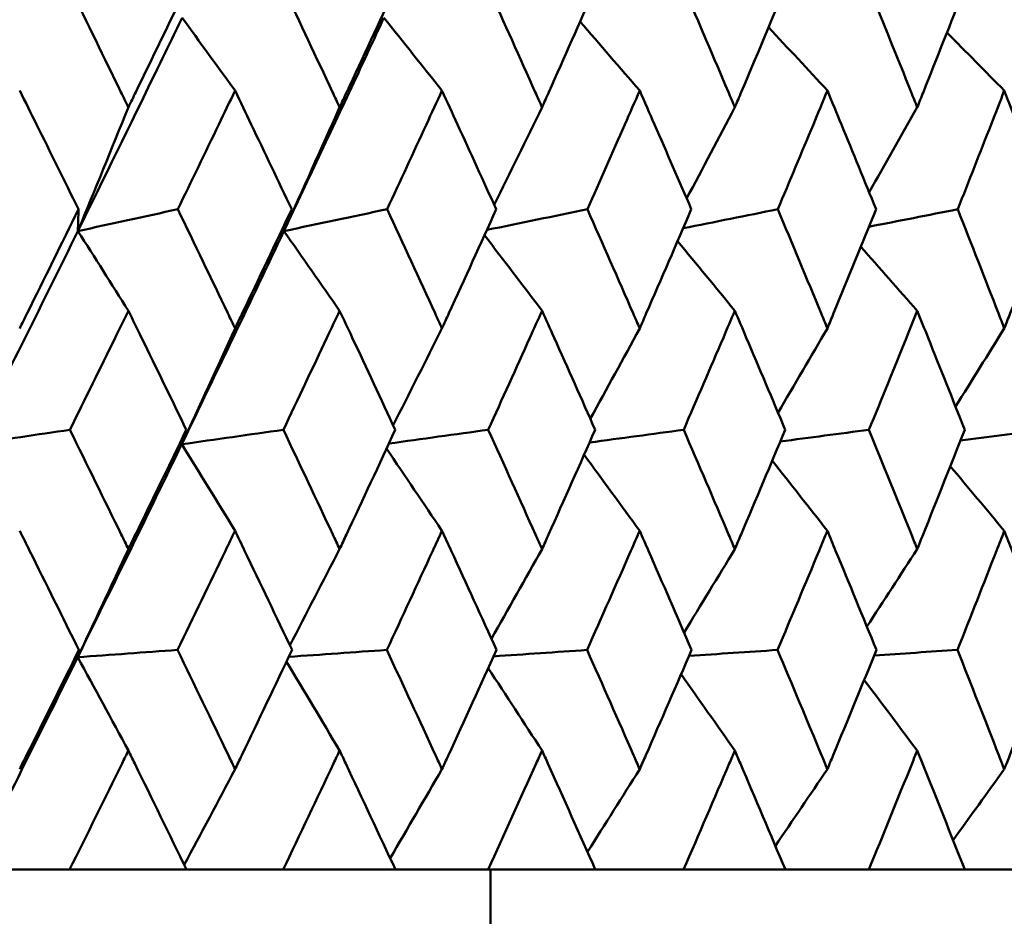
# Model space of a CAD drawing. Header units: millimetres. Extents: x 123 to 2417, y 726 to 3130.
# Tile 14 of 244: x 521.27 to 526.22, y 808.08 to 812.58. Entities that reach past the tile are written whole.
import ezdxf

# ---------------------------------------------------------------- set-up
doc = ezdxf.new("R2010")
doc.units = ezdxf.units.MM
doc.header["$LTSCALE"] = 12
doc.layers.add('Widoczne (ISO)', color=7, linetype='Continuous', lineweight=50)

msp = doc.modelspace()

# ---------------------------------------------------------------- linework, layer by layer
at = {"layer": 'Widoczne (ISO)'}
for p, q in [((521.5245, 808.3166), (521.0327, 808.3166)), ((521.5245, 808.3166), (522.1112, 808.3166)), ((522.5967, 808.3166), (522.1112, 808.3166)), ((522.5967, 808.3166), (523.1604, 808.3166)), ((523.6256, 808.3166), (523.1604, 808.3166)), ((523.6256, 808.3166), (524.1642, 808.3166)), ((523.6385, 808.3166), (523.6385, 802.3166)), ((524.6072, 808.3166), (524.1642, 808.3166)), ((524.6072, 808.3166), (525.1185, 808.3166)), ((525.5376, 808.3166), (525.1185, 808.3166)), ((525.5376, 808.3166), (526.0196, 808.3166)), ((526.4132, 808.3166), (526.0196, 808.3166))]:
    msp.add_line(p, q, dxfattribs=at)
msp.add_circle((511.6385, 776.3166), 50, dxfattribs=at)
for points, knots in [([(521.5278, 812.7387), (521.6129, 812.5657), (521.6976, 812.3926), (521.7944, 812.194), (521.8069, 812.1685), (521.8194, 812.1429)], [0.02053386, 0.02053386, 0.02053386, 0.02053386, 0.08016461, 0.08016461, 0.08898694, 0.08898694, 0.08898694, 0.08898694]), ([(521.8194, 812.1429), (521.8318, 812.1684), (521.8442, 812.1939), (521.9408, 812.3925), (522.0246, 812.5656), (522.108, 812.7387)], [0.07138254, 0.07138254, 0.07138254, 0.07138254, 0.08018544, 0.08018544, 0.13983561, 0.13983561, 0.13983561, 0.13983561]), ([(522.5999, 812.7387), (522.6817, 812.5657), (522.7632, 812.3926), (522.8562, 812.194), (522.8682, 812.1685), (522.8802, 812.1429)], [0.02053386, 0.02053386, 0.02053386, 0.02053386, 0.08016461, 0.08016461, 0.08898694, 0.08898694, 0.08898694, 0.08898694]), ([(522.8802, 812.1429), (522.8922, 812.1684), (522.9041, 812.1939), (522.9969, 812.3925), (523.0773, 812.5656), (523.1573, 812.7387)], [0.07138254, 0.07138254, 0.07138254, 0.07138254, 0.08018544, 0.08018544, 0.13983561, 0.13983561, 0.13983561, 0.13983561]), ([(523.6286, 812.7387), (523.707, 812.5657), (523.7849, 812.3926), (523.8738, 812.194), (523.8852, 812.1685), (523.8967, 812.1429)], [0.02053386, 0.02053386, 0.02053386, 0.02053386, 0.08016461, 0.08016461, 0.08898694, 0.08898694, 0.08898694, 0.08898694]), ([(523.8967, 812.1429), (523.9081, 812.1684), (523.9195, 812.1939), (524.0081, 812.3925), (524.0849, 812.5656), (524.1612, 812.7387)], [0.07138254, 0.07138254, 0.07138254, 0.07138254, 0.08018544, 0.08018544, 0.13983561, 0.13983561, 0.13983561, 0.13983561]), ([(524.6101, 812.7387), (524.6846, 812.5657), (524.7586, 812.3926), (524.843, 812.194), (524.8539, 812.1685), (524.8648, 812.1429)], [0.02053386, 0.02053386, 0.02053386, 0.02053386, 0.08016461, 0.08016461, 0.08898694, 0.08898694, 0.08898694, 0.08898694]), ([(524.8648, 812.1429), (524.8756, 812.1684), (524.8864, 812.1939), (524.9706, 812.3925), (525.0434, 812.5656), (525.1157, 812.7387)], [0.07138254, 0.07138254, 0.07138254, 0.07138254, 0.08018544, 0.08018544, 0.13983561, 0.13983561, 0.13983561, 0.13983561]), ([(525.5404, 812.7387), (525.6107, 812.5657), (525.6806, 812.3926), (525.7602, 812.194), (525.7704, 812.1685), (525.7807, 812.1429)], [0.02053386, 0.02053386, 0.02053386, 0.02053386, 0.08016461, 0.08016461, 0.08898694, 0.08898694, 0.08898694, 0.08898694]), ([(525.7807, 812.1429), (525.7909, 812.1684), (525.8011, 812.1939), (525.8804, 812.3925), (525.9489, 812.5656), (526.017, 812.7387)], [0.07138254, 0.07138254, 0.07138254, 0.07138254, 0.08018544, 0.08018544, 0.13983561, 0.13983561, 0.13983561, 0.13983561]), ([(521.5659, 811.5216), (521.6967, 811.7867), (521.8265, 812.0516), (522.0001, 812.4085), (522.0447, 812.5005), (522.0892, 812.5925)], [0.3692784, 0.3692784, 0.3692784, 0.3692784, 0.4608442, 0.4608442, 0.492629, 0.492629, 0.492629, 0.492629]), ([(522.6004, 811.5216), (522.726, 811.7867), (522.8506, 812.0516), (523.0171, 812.4085), (523.0599, 812.5005), (523.1026, 812.5925)], [0.3692784, 0.3692784, 0.3692784, 0.3692784, 0.4608442, 0.4608442, 0.492629, 0.492629, 0.492629, 0.492629]), ([(521.569, 811.6311), (521.4989, 811.7731), (521.4286, 811.9151), (521.3299, 812.1136), (521.3018, 812.1701), (521.2736, 812.2267)], [0.01259731, 0.01259731, 0.01259731, 0.01259731, 0.06159863, 0.06159863, 0.08110666, 0.08110666, 0.08110666, 0.08110666]), ([(522.3551, 812.2267), (522.3279, 812.1701), (522.3008, 812.1136), (522.2051, 811.9151), (522.1365, 811.7731), (522.0676, 811.6311)], [0.04208868, 0.04208868, 0.04208868, 0.04208868, 0.06158988, 0.06158988, 0.11059803, 0.11059803, 0.11059803, 0.11059803]), ([(522.6395, 811.6311), (522.5721, 811.7731), (522.5044, 811.9151), (522.4093, 812.1136), (522.3822, 812.1701), (522.3551, 812.2267)], [0.01259731, 0.01259731, 0.01259731, 0.01259731, 0.06159863, 0.06159863, 0.08110666, 0.08110666, 0.08110666, 0.08110666]), ([(523.3942, 812.2267), (523.3682, 812.1701), (523.3422, 812.1136), (523.2505, 811.9151), (523.1847, 811.7731), (523.1186, 811.6311)], [0.04208868, 0.04208868, 0.04208868, 0.04208868, 0.06158988, 0.06158988, 0.11059803, 0.11059803, 0.11059803, 0.11059803]), ([(523.6666, 811.6311), (523.602, 811.7731), (523.5372, 811.9151), (523.4462, 812.1136), (523.4203, 812.1701), (523.3942, 812.2267)], [0.01259731, 0.01259731, 0.01259731, 0.01259731, 0.06159863, 0.06159863, 0.08110666, 0.08110666, 0.08110666, 0.08110666]), ([(524.387, 812.2267), (524.3623, 812.1701), (524.3374, 812.1136), (524.2501, 811.9151), (524.1873, 811.7731), (524.1242, 811.6311)], [0.04208868, 0.04208868, 0.04208868, 0.04208868, 0.06158988, 0.06158988, 0.11059803, 0.11059803, 0.11059803, 0.11059803]), ([(524.6461, 811.6311), (524.5848, 811.7731), (524.5232, 811.9151), (524.4365, 812.1136), (524.4118, 812.1701), (524.387, 812.2267)], [0.01259731, 0.01259731, 0.01259731, 0.01259731, 0.06159863, 0.06159863, 0.08110666, 0.08110666, 0.08110666, 0.08110666]), ([(525.3295, 812.2267), (525.306, 812.1701), (525.2826, 812.1136), (525.1999, 811.9151), (525.1404, 811.7731), (525.0806, 811.6311)], [0.04208868, 0.04208868, 0.04208868, 0.04208868, 0.06158988, 0.06158988, 0.11059803, 0.11059803, 0.11059803, 0.11059803]), ([(525.5744, 811.6311), (525.5165, 811.7731), (525.4582, 811.9151), (525.3763, 812.1136), (525.3529, 812.1701), (525.3295, 812.2267)], [0.01259731, 0.01259731, 0.01259731, 0.01259731, 0.06159863, 0.06159863, 0.08110666, 0.08110666, 0.08110666, 0.08110666]), ([(526.2179, 812.2267), (526.1959, 812.1701), (526.1738, 812.1136), (526.0962, 811.9151), (526.0402, 811.7731), (525.984, 811.6311)], [0.04208868, 0.04208868, 0.04208868, 0.04208868, 0.06158988, 0.06158988, 0.11059803, 0.11059803, 0.11059803, 0.11059803]), ([(526.4477, 811.6311), (526.3934, 811.7731), (526.3388, 811.9151), (526.2619, 812.1136), (526.2399, 812.1701), (526.2179, 812.2267)], [0.01259731, 0.01259731, 0.01259731, 0.01259731, 0.06159863, 0.06159863, 0.08110666, 0.08110666, 0.08110666, 0.08110666]), ([(521.2736, 811.0331), (521.2862, 811.0584), (521.2987, 811.0837), (521.3975, 811.283), (521.4835, 811.4571), (521.569, 811.6311)], [0.06686277, 0.06686277, 0.06686277, 0.06686277, 0.07557848, 0.07557848, 0.13558897, 0.13558897, 0.13558897, 0.13558897]), ([(522.0676, 811.6311), (522.1516, 811.4571), (522.2354, 811.2831), (522.3308, 811.0838), (522.343, 811.0584), (522.3551, 811.0331)], [0.01556037, 0.01556037, 0.01556037, 0.01556037, 0.07555527, 0.07555527, 0.08428623, 0.08428623, 0.08428623, 0.08428623]), ([(522.3551, 811.0331), (522.3672, 811.0584), (522.3792, 811.0837), (522.4745, 811.283), (522.5572, 811.4571), (522.6395, 811.6311)], [0.06686277, 0.06686277, 0.06686277, 0.06686277, 0.07557848, 0.07557848, 0.13558897, 0.13558897, 0.13558897, 0.13558897]), ([(523.1186, 811.6311), (523.1992, 811.4571), (523.2795, 811.2831), (523.371, 811.0838), (523.3826, 811.0584), (523.3942, 811.0331)], [0.01556037, 0.01556037, 0.01556037, 0.01556037, 0.07555527, 0.07555527, 0.08428623, 0.08428623, 0.08428623, 0.08428623]), ([(523.3942, 811.0331), (523.4058, 811.0584), (523.4174, 811.0837), (523.5086, 811.283), (523.5878, 811.4571), (523.6666, 811.6311)], [0.06686277, 0.06686277, 0.06686277, 0.06686277, 0.07557848, 0.07557848, 0.13558897, 0.13558897, 0.13558897, 0.13558897]), ([(524.1242, 811.6311), (524.2012, 811.4571), (524.2777, 811.2831), (524.3649, 811.0838), (524.376, 811.0584), (524.387, 811.0331)], [0.01556037, 0.01556037, 0.01556037, 0.01556037, 0.07555527, 0.07555527, 0.08428623, 0.08428623, 0.08428623, 0.08428623]), ([(524.387, 811.0331), (524.3981, 811.0584), (524.4091, 811.0837), (524.4959, 811.283), (524.5713, 811.4571), (524.6461, 811.6311)], [0.06686277, 0.06686277, 0.06686277, 0.06686277, 0.07557848, 0.07557848, 0.13558897, 0.13558897, 0.13558897, 0.13558897]), ([(525.0806, 811.6311), (525.1536, 811.4571), (525.2261, 811.2831), (525.3085, 811.0838), (525.319, 811.0584), (525.3295, 811.0331)], [0.01556037, 0.01556037, 0.01556037, 0.01556037, 0.07555527, 0.07555527, 0.08428623, 0.08428623, 0.08428623, 0.08428623]), ([(525.3295, 811.0331), (525.3399, 811.0584), (525.3503, 811.0837), (525.4325, 811.283), (525.5037, 811.4571), (525.5744, 811.6311)], [0.06686277, 0.06686277, 0.06686277, 0.06686277, 0.07557848, 0.07557848, 0.13558897, 0.13558897, 0.13558897, 0.13558897]), ([(525.984, 811.6311), (526.0526, 811.4571), (526.1208, 811.2831), (526.1983, 811.0838), (526.2081, 811.0584), (526.2179, 811.0331)], [0.01556037, 0.01556037, 0.01556037, 0.01556037, 0.07555527, 0.07555527, 0.08428623, 0.08428623, 0.08428623, 0.08428623]), ([(526.2179, 811.0331), (526.2277, 811.0584), (526.2375, 811.0837), (526.3146, 811.283), (526.3814, 811.4571), (526.4477, 811.6311)], [0.06686277, 0.06686277, 0.06686277, 0.06686277, 0.07557848, 0.07557848, 0.13558897, 0.13558897, 0.13558897, 0.13558897]), ([(521.8194, 811.1219), (521.7973, 811.0768), (521.7752, 811.0317), (521.6774, 810.8325), (521.6015, 810.6784), (521.5254, 810.5243)], [0.04598621, 0.04598621, 0.04598621, 0.04598621, 0.06155279, 0.06155279, 0.11473062, 0.11473062, 0.11473062, 0.11473062]), ([(522.1104, 810.5243), (522.0358, 810.6784), (521.9608, 810.8325), (521.8635, 811.0316), (521.8415, 811.0768), (521.8194, 811.1219)], [0.00838421, 0.00838421, 0.00838421, 0.00838421, 0.06155515, 0.06155515, 0.07712864, 0.07712864, 0.07712864, 0.07712864]), ([(522.8802, 811.1219), (522.859, 811.0768), (522.8377, 811.0317), (522.7438, 810.8325), (522.6708, 810.6784), (522.5975, 810.5243)], [0.04598621, 0.04598621, 0.04598621, 0.04598621, 0.06155279, 0.06155279, 0.11473062, 0.11473062, 0.11473062, 0.11473062]), ([(523.1597, 810.5243), (523.088, 810.6784), (523.0161, 810.8325), (522.9226, 811.0316), (522.9014, 811.0768), (522.8802, 811.1219)], [0.00838421, 0.00838421, 0.00838421, 0.00838421, 0.06155515, 0.06155515, 0.07712864, 0.07712864, 0.07712864, 0.07712864]), ([(523.8967, 811.1219), (523.8764, 811.0768), (523.8561, 811.0317), (523.7663, 810.8325), (523.6965, 810.6784), (523.6264, 810.5243)], [0.04598621, 0.04598621, 0.04598621, 0.04598621, 0.06155279, 0.06155279, 0.11473062, 0.11473062, 0.11473062, 0.11473062]), ([(524.1635, 810.5243), (524.0951, 810.6784), (524.0264, 810.8325), (523.9372, 811.0316), (523.917, 811.0768), (523.8967, 811.1219)], [0.00838421, 0.00838421, 0.00838421, 0.00838421, 0.06155515, 0.06155515, 0.07712864, 0.07712864, 0.07712864, 0.07712864]), ([(524.8648, 811.1219), (524.8455, 811.0768), (524.8263, 811.0317), (524.741, 810.8325), (524.6746, 810.6784), (524.6079, 810.5243)], [0.04598621, 0.04598621, 0.04598621, 0.04598621, 0.06155279, 0.06155279, 0.11473062, 0.11473062, 0.11473062, 0.11473062]), ([(525.1178, 810.5243), (525.0531, 810.6784), (524.9879, 810.8325), (524.9032, 811.0316), (524.884, 811.0768), (524.8648, 811.1219)], [0.00838421, 0.00838421, 0.00838421, 0.00838421, 0.06155515, 0.06155515, 0.07712864, 0.07712864, 0.07712864, 0.07712864]), ([(525.7807, 811.1219), (525.7625, 811.0768), (525.7444, 811.0317), (525.6639, 810.8325), (525.6013, 810.6784), (525.5383, 810.5243)], [0.04598621, 0.04598621, 0.04598621, 0.04598621, 0.06155279, 0.06155279, 0.11473062, 0.11473062, 0.11473062, 0.11473062]), ([(526.019, 810.5243), (525.958, 810.6784), (525.8967, 810.8325), (525.8169, 811.0316), (525.7988, 811.0768), (525.7807, 811.1219)], [0.00838421, 0.00838421, 0.00838421, 0.00838421, 0.06155515, 0.06155515, 0.07712864, 0.07712864, 0.07712864, 0.07712864]), ([(521.5254, 810.5243), (521.6117, 810.3492), (521.6977, 810.1741), (521.7954, 809.9745), (521.8074, 809.95), (521.8194, 809.9255)], [0.01044349, 0.01044349, 0.01044349, 0.01044349, 0.07085106, 0.07085106, 0.07930241, 0.07930241, 0.07930241, 0.07930241]), ([(521.8194, 809.9255), (521.8313, 809.9499), (521.8433, 809.9744), (521.9407, 810.174), (522.0258, 810.3492), (522.1104, 810.5243)], [0.06241522, 0.06241522, 0.06241522, 0.06241522, 0.0708546, 0.0708546, 0.13127416, 0.13127416, 0.13127416, 0.13127416]), ([(522.5975, 810.5243), (522.6806, 810.3492), (522.7633, 810.1741), (522.8572, 809.9745), (522.8687, 809.95), (522.8802, 809.9255)], [0.01044349, 0.01044349, 0.01044349, 0.01044349, 0.07085106, 0.07085106, 0.07930241, 0.07930241, 0.07930241, 0.07930241]), ([(522.8802, 809.9255), (522.8917, 809.9499), (522.9032, 809.9744), (522.9968, 810.174), (523.0785, 810.3492), (523.1597, 810.5243)], [0.06241522, 0.06241522, 0.06241522, 0.06241522, 0.0708546, 0.0708546, 0.13127416, 0.13127416, 0.13127416, 0.13127416]), ([(523.6264, 810.5243), (523.7059, 810.3492), (523.785, 810.1741), (523.8747, 809.9745), (523.8857, 809.95), (523.8967, 809.9255)], [0.01044349, 0.01044349, 0.01044349, 0.01044349, 0.07085106, 0.07085106, 0.07930241, 0.07930241, 0.07930241, 0.07930241]), ([(523.8967, 809.9255), (523.9077, 809.9499), (523.9186, 809.9744), (524.008, 810.174), (524.086, 810.3492), (524.1635, 810.5243)], [0.06241522, 0.06241522, 0.06241522, 0.06241522, 0.0708546, 0.0708546, 0.13127416, 0.13127416, 0.13127416, 0.13127416]), ([(524.6079, 810.5243), (524.6835, 810.3492), (524.7587, 810.1741), (524.8439, 809.9745), (524.8543, 809.95), (524.8648, 809.9255)], [0.01044349, 0.01044349, 0.01044349, 0.01044349, 0.07085106, 0.07085106, 0.07930241, 0.07930241, 0.07930241, 0.07930241]), ([(524.8648, 809.9255), (524.8752, 809.9499), (524.8856, 809.9744), (524.9705, 810.174), (525.0444, 810.3492), (525.1178, 810.5243)], [0.06241522, 0.06241522, 0.06241522, 0.06241522, 0.0708546, 0.0708546, 0.13127416, 0.13127416, 0.13127416, 0.13127416]), ([(525.5383, 810.5243), (525.6097, 810.3492), (525.6807, 810.1741), (525.761, 809.9745), (525.7708, 809.95), (525.7807, 809.9255)], [0.01044349, 0.01044349, 0.01044349, 0.01044349, 0.07085106, 0.07085106, 0.07930241, 0.07930241, 0.07930241, 0.07930241]), ([(525.7807, 809.9255), (525.7905, 809.9499), (525.8003, 809.9744), (525.8803, 810.174), (525.9499, 810.3492), (526.019, 810.5243)], [0.06241522, 0.06241522, 0.06241522, 0.06241522, 0.0708546, 0.0708546, 0.13127416, 0.13127416, 0.13127416, 0.13127416]), ([(521.5707, 809.4192), (521.4886, 809.5851), (521.4063, 809.7511), (521.307, 809.9505), (521.2903, 809.984), (521.2736, 810.0174)], [0.00418374, 0.00418374, 0.00418374, 0.00418374, 0.06147247, 0.06147247, 0.07302352, 0.07302352, 0.07302352, 0.07302352]), ([(522.3551, 810.0174), (522.339, 809.984), (522.3229, 809.9505), (522.2269, 809.7511), (522.1466, 809.5851), (522.066, 809.4192)], [0.04993807, 0.04993807, 0.04993807, 0.04993807, 0.0614821, 0.0614821, 0.11877783, 0.11877783, 0.11877783, 0.11877783]), ([(522.6411, 809.4192), (522.5622, 809.5851), (522.4829, 809.7511), (522.3872, 809.9505), (522.3712, 809.984), (522.3551, 810.0174)], [0.00418374, 0.00418374, 0.00418374, 0.00418374, 0.06147247, 0.06147247, 0.07302352, 0.07302352, 0.07302352, 0.07302352]), ([(523.3942, 810.0174), (523.3788, 809.984), (523.3634, 809.9505), (523.2714, 809.7511), (523.1944, 809.5851), (523.117, 809.4192)], [0.04993807, 0.04993807, 0.04993807, 0.04993807, 0.0614821, 0.0614821, 0.11877783, 0.11877783, 0.11877783, 0.11877783]), ([(523.6681, 809.4192), (523.5926, 809.5851), (523.5167, 809.7511), (523.425, 809.9505), (523.4096, 809.984), (523.3942, 810.0174)], [0.00418374, 0.00418374, 0.00418374, 0.00418374, 0.06147247, 0.06147247, 0.07302352, 0.07302352, 0.07302352, 0.07302352]), ([(524.387, 810.0174), (524.3723, 809.984), (524.3577, 809.9505), (524.27, 809.7511), (524.1966, 809.5851), (524.1227, 809.4192)], [0.04993807, 0.04993807, 0.04993807, 0.04993807, 0.0614821, 0.0614821, 0.11877783, 0.11877783, 0.11877783, 0.11877783]), ([(524.6476, 809.4192), (524.5758, 809.5851), (524.5036, 809.7511), (524.4163, 809.9505), (524.4017, 809.984), (524.387, 810.0174)], [0.00418374, 0.00418374, 0.00418374, 0.00418374, 0.06147247, 0.06147247, 0.07302352, 0.07302352, 0.07302352, 0.07302352]), ([(525.3295, 810.0174), (525.3156, 809.984), (525.3017, 809.9505), (525.2187, 809.7511), (525.1492, 809.5851), (525.0792, 809.4192)], [0.04993807, 0.04993807, 0.04993807, 0.04993807, 0.0614821, 0.0614821, 0.11877783, 0.11877783, 0.11877783, 0.11877783]), ([(525.5758, 809.4192), (525.508, 809.5851), (525.4397, 809.7511), (525.3572, 809.9505), (525.3434, 809.984), (525.3295, 810.0174)], [0.00418374, 0.00418374, 0.00418374, 0.00418374, 0.06147247, 0.06147247, 0.07302352, 0.07302352, 0.07302352, 0.07302352]), ([(526.2179, 810.0174), (526.2049, 809.984), (526.1918, 809.9505), (526.1139, 809.7511), (526.0485, 809.5851), (525.9827, 809.4192)], [0.04993807, 0.04993807, 0.04993807, 0.04993807, 0.0614821, 0.0614821, 0.11877783, 0.11877783, 0.11877783, 0.11877783]), ([(526.4489, 809.4192), (526.3854, 809.5851), (526.3214, 809.7511), (526.244, 809.9505), (526.2309, 809.984), (526.2179, 810.0174)], [0.00418374, 0.00418374, 0.00418374, 0.00418374, 0.06147247, 0.06147247, 0.07302352, 0.07302352, 0.07302352, 0.07302352]), ([(521.2736, 808.8208), (521.2852, 808.844), (521.2968, 808.8672), (521.3962, 809.0666), (521.4836, 809.2429), (521.5707, 809.4192)], [0.05804162, 0.05804162, 0.05804162, 0.05804162, 0.06605559, 0.06605559, 0.12689392, 0.12689392, 0.12689392, 0.12689392]), ([(522.066, 809.4192), (522.1515, 809.2429), (522.2367, 809.0667), (522.3327, 808.8673), (522.3439, 808.844), (522.3551, 808.8208)], [0.00523804, 0.00523804, 0.00523804, 0.00523804, 0.06606705, 0.06606705, 0.07409033, 0.07409033, 0.07409033, 0.07409033]), ([(522.3551, 808.8208), (522.3662, 808.844), (522.3774, 808.8672), (522.4732, 809.0666), (522.5574, 809.2429), (522.6411, 809.4192)], [0.05804162, 0.05804162, 0.05804162, 0.05804162, 0.06605559, 0.06605559, 0.12689392, 0.12689392, 0.12689392, 0.12689392]), ([(523.117, 809.4192), (523.1991, 809.2429), (523.2808, 809.0667), (523.3728, 808.8673), (523.3835, 808.844), (523.3942, 808.8208)], [0.00523804, 0.00523804, 0.00523804, 0.00523804, 0.06606705, 0.06606705, 0.07409033, 0.07409033, 0.07409033, 0.07409033]), ([(523.3942, 808.8208), (523.4049, 808.844), (523.4156, 808.8672), (523.5074, 809.0666), (523.588, 809.2429), (523.6681, 809.4192)], [0.05804162, 0.05804162, 0.05804162, 0.05804162, 0.06605559, 0.06605559, 0.12689392, 0.12689392, 0.12689392, 0.12689392]), ([(524.1227, 809.4192), (524.2011, 809.2429), (524.2789, 809.0667), (524.3666, 808.8673), (524.3768, 808.844), (524.387, 808.8208)], [0.00523804, 0.00523804, 0.00523804, 0.00523804, 0.06606705, 0.06606705, 0.07409033, 0.07409033, 0.07409033, 0.07409033]), ([(524.387, 808.8208), (524.3972, 808.844), (524.4074, 808.8672), (524.4948, 809.0666), (524.5714, 809.2429), (524.6476, 809.4192)], [0.05804162, 0.05804162, 0.05804162, 0.05804162, 0.06605559, 0.06605559, 0.12689392, 0.12689392, 0.12689392, 0.12689392]), ([(525.0792, 809.4192), (525.1534, 809.2429), (525.2272, 809.0667), (525.3102, 808.8673), (525.3198, 808.844), (525.3295, 808.8208)], [0.00523804, 0.00523804, 0.00523804, 0.00523804, 0.06606705, 0.06606705, 0.07409033, 0.07409033, 0.07409033, 0.07409033]), ([(525.3295, 808.8208), (525.3391, 808.844), (525.3487, 808.8672), (525.4314, 809.0666), (525.5039, 809.2429), (525.5758, 809.4192)], [0.05804162, 0.05804162, 0.05804162, 0.05804162, 0.06605559, 0.06605559, 0.12689392, 0.12689392, 0.12689392, 0.12689392]), ([(525.9827, 809.4192), (526.0525, 809.2429), (526.1219, 809.0667), (526.1998, 808.8673), (526.2088, 808.844), (526.2179, 808.8208)], [0.00523804, 0.00523804, 0.00523804, 0.00523804, 0.06606705, 0.06606705, 0.07409033, 0.07409033, 0.07409033, 0.07409033]), ([(526.2179, 808.8208), (526.227, 808.844), (526.236, 808.8672), (526.3136, 809.0666), (526.3816, 809.2429), (526.4489, 809.4192)], [0.05804162, 0.05804162, 0.05804162, 0.05804162, 0.06605559, 0.06605559, 0.12689392, 0.12689392, 0.12689392, 0.12689392]), ([(521.8194, 808.9142), (521.8088, 808.8926), (521.7982, 808.8711), (521.7004, 808.6719), (521.6127, 808.4942), (521.5245, 808.3166)], [0.05393723, 0.05393723, 0.05393723, 0.05393723, 0.06137399, 0.06137399, 0.12273355, 0.12273355, 0.12273355, 0.12273355]), ([(522.1112, 808.3166), (522.0249, 808.4942), (521.9382, 808.6718), (521.8405, 808.8711), (521.8299, 808.8926), (521.8194, 808.9142)], [0, 0, 0, 0, 0.06135239, 0.06135239, 0.06879633, 0.06879633, 0.06879633, 0.06879633]), ([(522.8802, 808.9142), (522.87, 808.8926), (522.8599, 808.8711), (522.7658, 808.6719), (522.6815, 808.4942), (522.5967, 808.3166)], [0.05393723, 0.05393723, 0.05393723, 0.05393723, 0.06137399, 0.06137399, 0.12273355, 0.12273355, 0.12273355, 0.12273355]), ([(523.1604, 808.3166), (523.0776, 808.4942), (522.9943, 808.6718), (522.9005, 808.8711), (522.8904, 808.8926), (522.8802, 808.9142)], [0, 0, 0, 0, 0.06135239, 0.06135239, 0.06879633, 0.06879633, 0.06879633, 0.06879633]), ([(523.8967, 808.9142), (523.887, 808.8926), (523.8773, 808.8711), (523.7874, 808.6719), (523.7068, 808.4942), (523.6256, 808.3166)], [0.05393723, 0.05393723, 0.05393723, 0.05393723, 0.06137399, 0.06137399, 0.12273355, 0.12273355, 0.12273355, 0.12273355]), ([(524.1642, 808.3166), (524.0852, 808.4942), (524.0057, 808.6718), (523.9161, 808.8711), (523.9064, 808.8926), (523.8967, 808.9142)], [0, 0, 0, 0, 0.06135239, 0.06135239, 0.06879633, 0.06879633, 0.06879633, 0.06879633]), ([(524.8648, 808.9142), (524.8556, 808.8926), (524.8463, 808.8711), (524.761, 808.6719), (524.6844, 808.4942), (524.6072, 808.3166)], [0.05393723, 0.05393723, 0.05393723, 0.05393723, 0.06137399, 0.06137399, 0.12273355, 0.12273355, 0.12273355, 0.12273355]), ([(525.1185, 808.3166), (525.0436, 808.4942), (524.9682, 808.6718), (524.8832, 808.8711), (524.874, 808.8926), (524.8648, 808.9142)], [0, 0, 0, 0, 0.06135239, 0.06135239, 0.06879633, 0.06879633, 0.06879633, 0.06879633]), ([(525.7807, 808.9142), (525.772, 808.8926), (525.7633, 808.8711), (525.6828, 808.6719), (525.6105, 808.4942), (525.5376, 808.3166)], [0.05393723, 0.05393723, 0.05393723, 0.05393723, 0.06137399, 0.06137399, 0.12273355, 0.12273355, 0.12273355, 0.12273355]), ([(526.0196, 808.3166), (525.9492, 808.4942), (525.8782, 808.6718), (525.798, 808.8711), (525.7894, 808.8926), (525.7807, 808.9142)], [0, 0, 0, 0, 0.06135239, 0.06135239, 0.06879633, 0.06879633, 0.06879633, 0.06879633])]:
    msp.add_open_spline(points, degree=3, knots=knots, dxfattribs=at)
for points in [[(522.3551, 812.2267), (522.2665, 812.3488), (522.1779, 812.4707), (522.0892, 812.5925)], [(523.3942, 812.2267), (523.2971, 812.3488), (523.1999, 812.4707), (523.1026, 812.5925)], [(524.387, 812.2267), (524.2874, 812.3422), (524.1877, 812.4575), (524.0879, 812.5727)], [(525.3295, 812.2267), (525.2312, 812.3328), (525.1328, 812.4388), (525.0344, 812.5446)], [(526.2179, 812.2267), (526.122, 812.3239), (526.026, 812.421), (525.93, 812.518)], [(521.8194, 812.1429), (521.7352, 811.9353), (521.6507, 811.7282), (521.5659, 811.5216)], [(522.8802, 812.1429), (522.7873, 811.9353), (522.694, 811.7282), (522.6004, 811.5216)], [(523.8967, 812.1429), (523.8169, 811.9793), (523.7368, 811.8161), (523.6565, 811.6532)], [(524.8648, 812.1429), (524.7843, 811.9901), (524.7036, 811.8376), (524.6227, 811.6853)], [(525.7807, 812.1429), (525.7005, 812.0005), (525.6201, 811.8584), (525.5396, 811.7165)], [(521.5659, 811.5216), (521.567, 811.5581), (521.568, 811.5946), (521.569, 811.6311)], [(521.5659, 811.5216), (521.7331, 811.5581), (521.9004, 811.5946), (522.0676, 811.6311)], [(522.6004, 811.5216), (522.6134, 811.5581), (522.6265, 811.5946), (522.6395, 811.6311)], [(522.6004, 811.5216), (522.7731, 811.5581), (522.9458, 811.5946), (523.1186, 811.6311)], [(523.6196, 811.5274), (523.7878, 811.562), (523.956, 811.5965), (524.1242, 811.6311)], [(524.605, 811.5356), (524.7635, 811.5674), (524.9221, 811.5993), (525.0806, 811.6311)], [(525.5387, 811.5433), (525.6871, 811.5726), (525.8355, 811.6019), (525.984, 811.6311)], [(521.0332, 810.4515), (521.2124, 810.8082), (521.39, 811.1649), (521.5659, 811.5216)], [(521.8194, 811.1219), (521.735, 811.2553), (521.6505, 811.3886), (521.5659, 811.5216)], [(522.0877, 810.4515), (522.2604, 810.8082), (522.4313, 811.1649), (522.6004, 811.5216)], [(522.8802, 811.1219), (522.787, 811.2553), (522.6937, 811.3886), (522.6004, 811.5216)], [(523.8967, 811.1219), (523.8004, 811.2484), (523.704, 811.3747), (523.6075, 811.5008)], [(524.8648, 811.1219), (524.769, 811.2385), (524.6731, 811.3549), (524.5772, 811.4712)], [(525.7807, 811.1219), (525.6865, 811.2291), (525.5922, 811.3362), (525.4979, 811.4432)], [(522.3551, 811.0331), (522.2663, 810.8388), (522.1771, 810.6449), (522.0877, 810.4515)], [(523.3942, 811.0331), (523.3128, 810.8707), (523.2311, 810.7086), (523.1492, 810.5468)], [(524.387, 811.0331), (524.3046, 810.8815), (524.222, 810.7302), (524.1391, 810.5792)], [(525.3295, 811.0331), (525.2471, 810.892), (525.1644, 810.751), (525.0816, 810.6104)], [(526.2179, 811.0331), (526.1364, 810.9021), (526.0548, 810.7712), (525.9729, 810.6406)], [(521.0332, 810.4515), (521.1972, 810.4758), (521.3613, 810.5), (521.5254, 810.5243)], [(522.0877, 810.4515), (522.0953, 810.4758), (522.1029, 810.5), (522.1104, 810.5243)], [(522.0877, 810.4515), (522.2576, 810.4758), (522.4275, 810.5), (522.5975, 810.5243)], [(523.1276, 810.4552), (523.2938, 810.4782), (523.4601, 810.5013), (523.6264, 810.5243)], [(524.1352, 810.4604), (524.2928, 810.4817), (524.4503, 810.503), (524.6079, 810.5243)], [(525.0931, 810.4654), (525.2415, 810.485), (525.3899, 810.5047), (525.5383, 810.5243)], [(525.9976, 810.4701), (526.1363, 810.4882), (526.2751, 810.5063), (526.4138, 810.5243)], [(521.565, 809.3828), (521.7409, 809.7389), (521.9152, 810.0952), (522.0877, 810.4515)], [(522.3551, 810.0174), (522.266, 810.1623), (522.1769, 810.307), (522.0877, 810.4515)], [(523.3942, 810.0174), (523.3015, 810.155), (523.2087, 810.2924), (523.1157, 810.4296)], [(524.387, 810.0174), (524.294, 810.1447), (524.2009, 810.2717), (524.1078, 810.3986)], [(525.3295, 810.0174), (525.2373, 810.1349), (525.145, 810.2522), (525.0527, 810.3693)], [(526.2179, 810.0174), (526.1276, 810.1255), (526.0371, 810.2335), (525.9466, 810.3413)], [(521.8194, 809.9255), (521.7348, 809.7441), (521.65, 809.5633), (521.565, 809.3828)], [(522.8802, 809.9255), (522.7971, 809.764), (522.7137, 809.6029), (522.6302, 809.4421)], [(523.8967, 809.9255), (523.8122, 809.775), (523.7275, 809.6249), (523.6426, 809.475)], [(524.8648, 809.9255), (524.78, 809.7855), (524.695, 809.6458), (524.6098, 809.5064)], [(525.7807, 809.9255), (525.6965, 809.7956), (525.6122, 809.6659), (525.5278, 809.5365)], [(521.0327, 808.3166), (521.2118, 808.6718), (521.3892, 809.0272), (521.565, 809.3828)], [(521.565, 809.3828), (521.732, 809.3949), (521.899, 809.4071), (522.066, 809.4192)], [(521.565, 809.3828), (521.5669, 809.3949), (521.5688, 809.4071), (521.5707, 809.4192)], [(521.8194, 808.9142), (521.7347, 809.0707), (521.6499, 809.2269), (521.565, 809.3828)], [(522.6246, 809.3846), (522.7888, 809.3961), (522.9529, 809.4077), (523.117, 809.4192)], [(523.6535, 809.3871), (523.8099, 809.3978), (523.9663, 809.4085), (524.1227, 809.4192)], [(524.6348, 809.3895), (524.7829, 809.3994), (524.9311, 809.4093), (525.0792, 809.4192)], [(525.5646, 809.3918), (525.7039, 809.4009), (525.8433, 809.4101), (525.9827, 809.4192)], [(522.8802, 808.9142), (522.7912, 809.0631), (522.7022, 809.2117), (522.613, 809.3601)], [(523.8967, 808.9142), (523.8067, 809.0522), (523.7166, 809.1901), (523.6265, 809.3277)], [(524.8648, 808.9142), (524.7749, 809.042), (524.6849, 809.1697), (524.5948, 809.2972)], [(525.7807, 808.9142), (525.6919, 809.0323), (525.603, 809.1503), (525.514, 809.2681)], [(522.3551, 808.8208), (522.2702, 808.6602), (522.1851, 808.5), (522.0998, 808.3402)], [(523.3942, 808.8208), (523.3076, 808.6714), (523.2208, 808.5224), (523.1338, 808.3737)], [(524.387, 808.8208), (524.2997, 808.682), (524.2123, 808.5436), (524.1247, 808.4054)], [(525.3295, 808.8208), (525.2426, 808.6921), (525.1555, 808.5637), (525.0683, 808.4356)], [(526.2179, 808.8208), (526.1324, 808.7019), (526.0466, 808.5831), (525.9608, 808.4646)]]:
    msp.add_open_spline(points, degree=3, dxfattribs=at)

doc.saveas('drawing.dxf')
